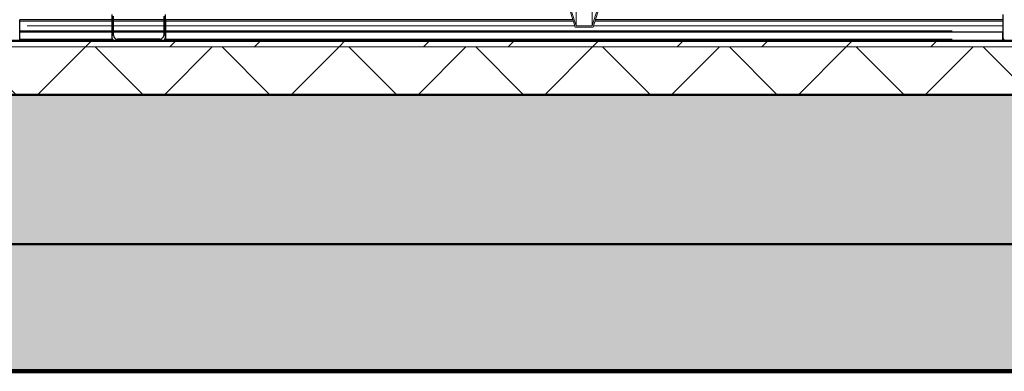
# Model space of a CAD drawing. Extents: x 50445 to 145605, y -10968 to 41989.
# Tile 102 of 256: x 87554 to 89201, y -2365 to -1777. Entities that reach past the tile are written whole.
import ezdxf

# ---------------------------------------------------------------- set-up
doc = ezdxf.new("R2010")
doc.units = 0
doc.header["$LTSCALE"] = 414.30304
doc.header["$MEASUREMENT"] = 0
for name, pattern in [('gestippeld_2_', [6.35, 3.175, -3.175]), ('hartlijn-fijn', [6, 4, -1, 0, -1]), ('stramien', [22.225, 12.7, -3.175, 3.175, -3.175])]:
    doc.linetypes.add(name, pattern=pattern)
doc.layers.get('0').update_dxf_attribs({"linetype": 'CONTINUOUS'})
for name, color, linetype, lineweight in [('20100623 Survey drawing basement_dwg', 8, 'CONTINUOUS', 18), ('A-DETL', 5, 'CONTINUOUS', 18), ('A-EQPM', 6, 'CONTINUOUS', 18), ('A-FLOR-OTLN', 6, 'CONTINUOUS', 18), ('A-FLOR-PATT', 8, 'CONTINUOUS', 50), ('C-BLDG', 6, 'CONTINUOUS', 18), ('C-TOPO', 2, 'CONTINUOUS', 18), ('DETAIL', 7, 'CONTINUOUS', 18), ('GEBOUW6', 7, 'CONTINUOUS', 18), ('S-BEAM', 4, 'CONTINUOUS', 18), ('S-BEAM-HIDN', 4, 'gestippeld_2_', 18)]:
    doc.layers.add(name, color=color, linetype=linetype, lineweight=lineweight)

# ---------------------------------------------------------------- blocks, each defined once
blk = doc.blocks.new('20100623 Survey drawing basement_dwg_041-460966-plotview doorsnede C C  -  1 op 100')
at = {"layer": 'DETAIL', "flags": 128}
blk.add_lwpolyline([(41815.8, -2480), (41813.1, -2480), (41802.8, -2480), (41784.6, -2480), (41761.1, -2480), (41732.1, -2480), (41700, -2480), (41667.2, -2480), (41636.4, -2480), (41610.1, -2480), (41588.3, -2480), (41573.7, -2480), (41566.4, -2480), (41569.1, -2480), (41579.5, -2480), (41597.6, -2480), (41621.2, -2480), (41650.2, -2480), (41682.3, -2480), (41715, -2480), (41745.8, -2480), (41772.2, -2480), (41793.9, -2480), (41808.5, -2480)], close=True, dxfattribs=at)
blk = doc.blocks.new('20100623 Survey drawing basement_dwg-249796-plotview doorsnede C C  -  1 op 100')
at = {"layer": 'GEBOUW6', "flags": 128}
for points in [[(38535.9, -2480), (37535.9, -2480), (36783.4, -2480), (36782.6, -2480), (36769, -2480), (36765.9, -2480), (30217.3, -2480), (17338.2, -2480), (4509.4, -2480), (3767.2, -2480), (3766.7, -2480)], [(4803.3, -2480), (19071.9, -2480), (19080.5, -2480), (20179.4, -2480), (31937.7, -2480), (37252, -2480), (37370.4, -2480), (37374.5, -2480), (37378.2, -2480), (37379.5, -2480)], [(11822.9, -2480), (11505.3, -2480), (7955.7, -2480), (15771, -2480), (16128.5, -2480), (16163, -2480), (16271.2, -2480), (40271.5, -2480), (40943, -2480), (40943.3, -2480), (40944.1, -2480), (41691.1, -2480), (43534.6, -2480), (44286.9, -2480), (44286, -2480), (44285.8, -2480), (45185.5, -2480), (54785.3, -2480), (54792.4, -2480), (54793.4, -2480)]]:
    blk.add_lwpolyline(points, dxfattribs=at)
blk.add_blockref('20100623 Survey drawing basement_dwg_041-460966-plotview doorsnede C C  -  1 op 100', (-33735.5, 0))
blk = doc.blocks.new('97_KA_gestapelde fietsenstalling 8 fietsen 1600x1900 - Type-V113-plotview doorsnede C C  -  1 op 100')
at = {"layer": 'S-BEAM', "lineweight": 25}
for p, q in [((6528.5, -2445), (6374.9, -2445)), ((6374.9, -2449), (6374.9, -2445)), ((6374.9, -2461), (6374.9, -2449)), ((6615.5, -2445), (6531.5, -2445)), ((6374.9, -2465), (6374.9, -2461)), ((6374.9, -2474), (6374.9, -2464.9)), ((6374.9, -2465), (6528.5, -2465)), ((6531.5, -2465), (6615.5, -2465)), ((6374.9, -2480), (6374.9, -2474))]:
    blk.add_line(p, q, dxfattribs=at)
at = {"layer": 'S-BEAM', "linetype": 'hartlijn-fijn'}
for p, q in [((6387.3, -2455), (6528.5, -2455)), ((6531.5, -2455), (6615.5, -2455))]:
    blk.add_line(p, q, dxfattribs=at)
at = {"layer": 'S-BEAM-HIDN'}
for p, q in [((6528.5, -2447), (6374.9, -2447)), ((6615.5, -2447), (6531.5, -2447)), ((6528.5, -2463), (6374.9, -2463)), ((6615.5, -2463), (6531.5, -2463)), ((6529.3, -2477), (6374.9, -2477)), ((6537.5, -2477), (6535.9, -2477)), ((6611.2, -2477), (6609.5, -2477)), ((6619.2, -2477), (6617.7, -2477))]:
    blk.add_line(p, q, dxfattribs=at)
blk = doc.blocks.new('97_KA_gestapelde fietsenstalling 16 fietsen 1600x2900 - Type-V125-plotview doorsnede C C  -  1 op 100')
at = {"layer": 'A-EQPM'}
for p, q in [((7282.8, -2390.2), (7303.7, -2457.1)), ((7305.2, -2455.1), (7284.7, -2389.6)), ((7352.7, -2389.6), (7332.3, -2455.1)), ((7333.7, -2457.1), (7354.6, -2390.2)), ((7332.3, -2455.1), (7332.3, -2420.5)), ((7305.2, -2455.1), (7305.2, -2421.9)), ((7303.7, -2457.1), (7333.7, -2457.1)), ((7332.3, -2455.1), (7305.2, -2455.1))]:
    blk.add_line(p, q, dxfattribs=at)
at = {"layer": 'S-BEAM', "lineweight": 25}
for p, q in [((6528.5, -2436), (6528.5, -2474)), ((6618.5, -2474), (6618.5, -2436)), ((8018.9, -2436), (8018.9, -2474)), ((6531.5, -2471), (6531.5, -2439)), ((6615.5, -2439), (6615.5, -2471)), ((7300, -2445), (6619.2, -2445)), ((6619.2, -2449), (6619.2, -2445)), ((6619.2, -2461), (6619.2, -2449)), ((8018.9, -2445), (7337.5, -2445)), ((6619.2, -2465), (6619.2, -2461)), ((6619.2, -2474), (6619.2, -2464.9)), ((6619.2, -2465), (8018.9, -2465)), ((8018.6, -2464.9), (8018.6, -2474)), ((6609.5, -2477), (6537.5, -2477)), ((6619.2, -2480), (6619.2, -2474)), ((8018.6, -2474), (8018.6, -2480))]:
    blk.add_line(p, q, dxfattribs=at)
at = {"layer": 'S-BEAM', "linetype": 'hartlijn-fijn'}
for p, q in [((7303.1, -2455), (6619.2, -2455)), ((8018.9, -2455), (7334.4, -2455))]:
    blk.add_line(p, q, dxfattribs=at)
at = {"layer": 'S-BEAM', "lineweight": 25}
for centre, start, end in [((6534.5, -2474), 180, 270), ((6537.5, -2471), 180, 270), ((6609.5, -2471), 270, 0), ((6612.5, -2474), 270, 0), ((8024.9, -2474), 180, 270)]:
    blk.add_arc(centre, 6, start, end, dxfattribs=at)
at = {"layer": 'S-BEAM-HIDN'}
for p, q in [((6619.2, -2447), (7300.6, -2447)), ((7336.9, -2447), (8018.9, -2447)), ((6619.2, -2463), (8018.9, -2463)), ((6619.2, -2477), (8018.6, -2477))]:
    blk.add_line(p, q, dxfattribs=at)
blk = doc.blocks.new('3073_04 constructie_abt_export 08-11-2012_rvt-1-plotview doorsnede C C  -  1 op 100')
at = {"layer": 'A-FLOR-PATT', "lineweight": 18}
blk.add_hatch(color=7, dxfattribs=at).paths.add_polyline_path([(60308.2, -2820), (60308.2, -2570), (4216.6, -2570), (4216.6, -2820), (59972.8, -2820)], flags=0)
at = {"layer": 'S-BEAM', "lineweight": 5}
blk.add_hatch(color=256, dxfattribs=at).paths.add_polyline_path([(6541, -3030), (17249.6, -3030), (17249.6, -2820), (4816.6, -2820), (4816.6, -3030), (5320.6, -3030)], flags=0)
at = {"layer": 'A-FLOR-OTLN', "color": 90, "lineweight": 50}
for p, q in [((60308.2, -2570), (4216.6, -2570)), ((4816.6, -2820), (60308.2, -2820))]:
    blk.add_line(p, q, dxfattribs=at)

msp = doc.modelspace()

# ---------------------------------------------------------------- hatches: boundary and pattern name
at = {"layer": 'A-FLOR-PATT', "lineweight": 18}
h = msp.add_hatch(dxfattribs=at)
h.set_pattern_fill('FP_20', color=256, style=0, pattern_type=2)
h.set_pattern_definition([(45, (114825.09, 10064.78), (-70.71068, 70.71068), [])])
h.paths.add_polyline_path([(85856.1, -1822.8), (113573.1, -1822.8), (113573.1, -1812.8), (85856.1, -1812.8)], flags=0)
h.paths.add_polyline_path([(135374.1, -1822.8), (135374.1, -1812.8), (129616.1, -1812.8), (129616.1, -1822.8), (134473.4, -1822.8)], flags=0)
h.paths.add_polyline_path([(125941.1, -1822.8), (125941.1, -1812.8), (115630.1, -1812.8), (115630.1, -1822.8), (125568.1, -1822.8)], flags=0)
h = msp.add_hatch(dxfattribs=at)
h.set_pattern_fill('FP_6', color=256, angle=135, style=0, pattern_type=2)
h.set_pattern_definition([(45, (114825.1, 10064.78), (-106.066, 106.066), []), (135, (114825.1, 10064.78), (-106.066, -106.066), [])])
h.paths.add_polyline_path([(94399.5, -1902.8), (135374.1, -1902.8), (135374.1, -1822.8), (85856.1, -1822.8), (85856.1, -1902.8), (94260.3, -1902.8)], flags=0)
at = {"layer": 'C-BLDG'}
msp.add_hatch(color=256, dxfattribs=at).paths.add_polyline_path([(132247.1, -2364.8), (135365.3, -2364.8), (135365.3, -2362.8), (85545.3, -2362.8), (85545.3, -2364.8), (127794.4, -2364.8)], flags=0)

# ---------------------------------------------------------------- linework, layer by layer
at = {"layer": 'A-DETL', "linetype": 'stramien'}
msp.add_line((137616.8, -1812.8), (76916.8, -1812.8), dxfattribs=at)
at = {"layer": 'A-FLOR-OTLN', "lineweight": 50}
for p, q in [((113463.1, -1812.8), (85856.1, -1812.8)), ((85856.1, -1902.8), (135374.1, -1902.8))]:
    msp.add_line(p, q, dxfattribs=at)
at = {"layer": 'A-FLOR-OTLN'}
msp.add_line((113573.1, -1822.8), (85856.1, -1822.8), dxfattribs=at)
at = {"layer": 'C-BLDG', "lineweight": 25}
for p, q in [((141785.3, -2362.8), (85545.3, -2362.8)), ((85545.3, -2364.8), (141785.3, -2364.8))]:
    msp.add_line(p, q, dxfattribs=at)
at = {"layer": 'C-TOPO', "lineweight": 100}
msp.add_line((99758.9, -2365), (85996.1, -2365), dxfattribs=at)
at = {"layer": 'C-TOPO'}
msp.add_line((85996.1, -2365), (99758.9, -2365), dxfattribs=at)

# ---------------------------------------------------------------- block references
at = {"lineweight": 5}
msp.add_blockref('3073_04 constructie_abt_export 08-11-2012_rvt-1-plotview doorsnede C C  -  1 op 100', (81179.5, 667.2), dxfattribs=at)
at = {"layer": '20100623 Survey drawing basement_dwg', "color": 7}
msp.add_blockref('20100623 Survey drawing basement_dwg-249796-plotview doorsnede C C  -  1 op 100', (81179.5, 667.2), dxfattribs=at)
at = {"layer": 'A-EQPM'}
for name in ['97_KA_gestapelde fietsenstalling 16 fietsen 1600x2900 - Type-V125-plotview doorsnede C C  -  1 op 100', '97_KA_gestapelde fietsenstalling 8 fietsen 1600x1900 - Type-V113-plotview doorsnede C C  -  1 op 100']:
    msp.add_blockref(name, (81179.5, 667.2), dxfattribs=at)

doc.saveas('drawing.dxf')
